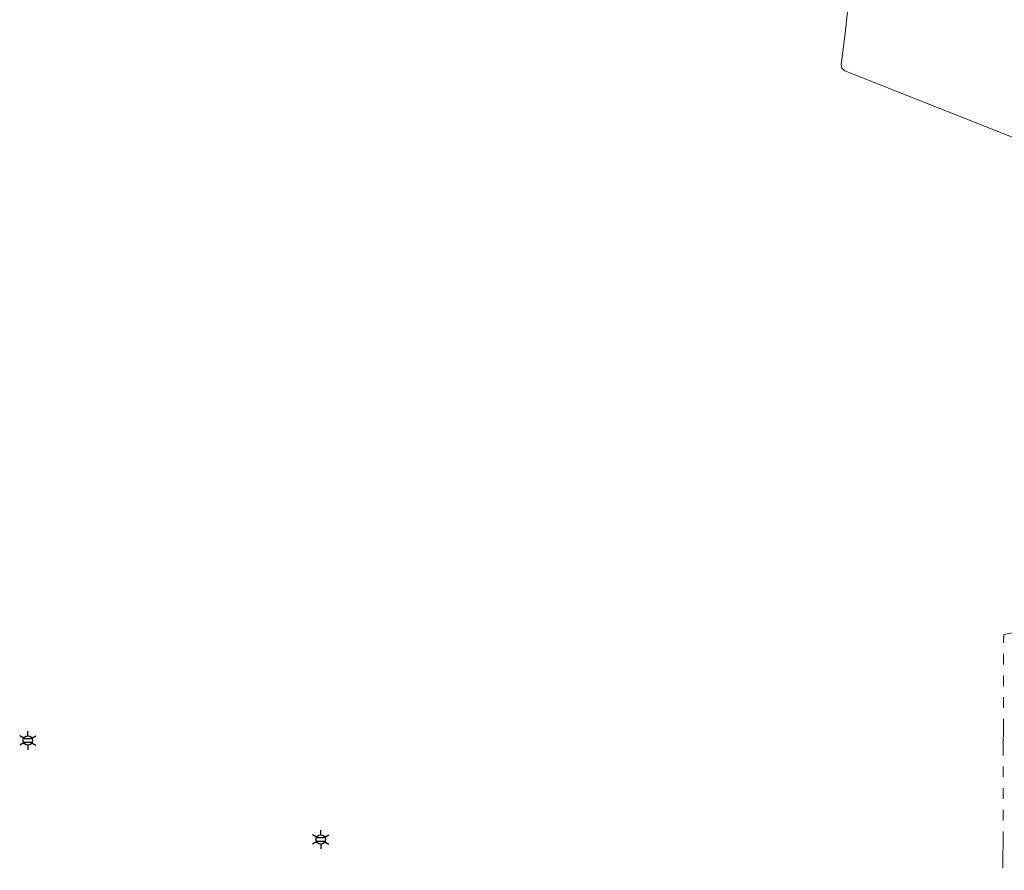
# Model space of a CAD drawing. Header units: metres. Extents: x 197355 to 199157, y 355772 to 356286.
# Tile 156 of 256: x 197909 to 197990, y 355893 to 355963. Entities that reach past the tile are written whole.
import ezdxf
from ezdxf.enums import TextEntityAlignment as Align
from ezdxf.lldxf.tags import DXFTag

# ---------------------------------------------------------------- set-up
doc = ezdxf.new("R2010")
doc.units = ezdxf.units.M
doc.linetypes.add('RI-GWA', pattern=[18.45, 6, -1.8, 1.75, -1.8, 1.75, -1.8, 1.75, -1.8])
for name, color, linetype, lineweight in [('B-WE-KL-ET_LS_HULPSTUK_ENEXISNETBEHEERB.V.-S', 190, 'Continuous', 25), ('B-WE-KL-ET_MS_10 kV_ENEXISNETBEHEERB.V.-G', 130, 'KL-MS-N', 18), ('B-WE-KL-ET_MS_ENEXISNETBEHEERB.V.-G', 130, 'KL-MS-N', 18), ('B-WE-RI-GWA_GEMEENTEROERMOND-G', 30, 'RI-GWA', 18)]:
    doc.layers.add(name, color=color, linetype=linetype, lineweight=lineweight)
doc.styles.add('NLCS-ISO', font='NLCS-ISO.ttf')
doc.styles.get("Standard").update_dxf_attribs({"font": 'isocp.shx'})
tags = doc.linetypes.add('KL-MS-N', pattern='A,4,-1,[103,NLCS.SHX,S=0.75,R=0,X=0,Y=0],-1,4,-1,["M",Standard,S=1,R=0,X=0,Y=-0.5],-2', length=13).pattern_tags.tags
tags[18] = DXFTag(74, 10)

# ---------------------------------------------------------------- blocks, each defined once
blk = doc.blocks.new('B-SIE-WEG_LICHTMAST-SO')
at = {"ltscale": 0.1}
for p, q in [((-0.334, 0.193), (-0.668, 0.386)), ((0, 0.386), (0, 0.772)), ((0.334, 0.193), (0.668, 0.386)), ((-0.334, -0.193), (-0.668, -0.386)), ((0, -0.386), (0, -0.772)), ((0.334, -0.193), (0.668, -0.386))]:
    blk.add_line(p, q, dxfattribs=at)
at = {"flags": 128}
for points in [[(-0.354, 0.152), (0.354, 0.152)], [(-0.354, -0.152), (0.354, -0.152)]]:
    blk.add_lwpolyline(points, dxfattribs=at)
at = {"ltscale": 0.1}
blk.add_circle((0, 0), 0.386, dxfattribs=at)
at = {"style": 'NLCS-ISO'}
blk.add_attdef('TYPE', text='', height=0.549, dxfattribs=at).set_placement((0, 0.772), align=Align.BOTTOM_CENTER)

msp = doc.modelspace()

# ---------------------------------------------------------------- linework, layer by layer
at = {"layer": 'B-WE-KL-ET_MS_10 kV_ENEXISNETBEHEERB.V.-G', "ltscale": 0.5, "flags": 128}
msp.add_lwpolyline([(197973.312, 355984.351), (197971.564, 355971.612), (197971.758, 355970.871), (197972.419, 355970.485), (197976.877, 355969.873), (197977.531, 355969.495), (197977.734, 355968.768), (197976.975, 355961.759), (197976.652, 355959.446), (197976.719, 355959.132), (197976.964, 355958.924), (197995.237, 355951.671), (197996.907, 355950.769)], dxfattribs=at)
at = {"layer": 'B-WE-KL-ET_MS_ENEXISNETBEHEERB.V.-G', "ltscale": 0.5, "flags": 128}
msp.add_lwpolyline([(197973.312, 355984.351), (197971.564, 355971.612), (197971.758, 355970.871), (197972.419, 355970.485), (197976.877, 355969.873), (197977.531, 355969.495), (197977.734, 355968.768), (197976.975, 355961.759), (197976.652, 355959.446), (197976.719, 355959.132), (197976.964, 355958.924), (197995.237, 355951.671), (197996.907, 355950.769)], dxfattribs=at)
at = {"layer": 'B-WE-RI-GWA_GEMEENTEROERMOND-G', "ltscale": 0.5, "flags": 128}
for points in [[(197989.983, 355912.711), (198014.885, 355917.718)], [(197989.887, 355884.348), (197989.983, 355912.711)]]:
    msp.add_lwpolyline(points, dxfattribs=at)

# ---------------------------------------------------------------- block references
at = {"layer": 'B-WE-KL-ET_LS_HULPSTUK_ENEXISNETBEHEERB.V.-S'}
for p in [(197910.006, 355904.033), (197934.006, 355895.915)]:
    msp.add_blockref('B-SIE-WEG_LICHTMAST-SO', p, dxfattribs=at)

doc.saveas('drawing.dxf')
